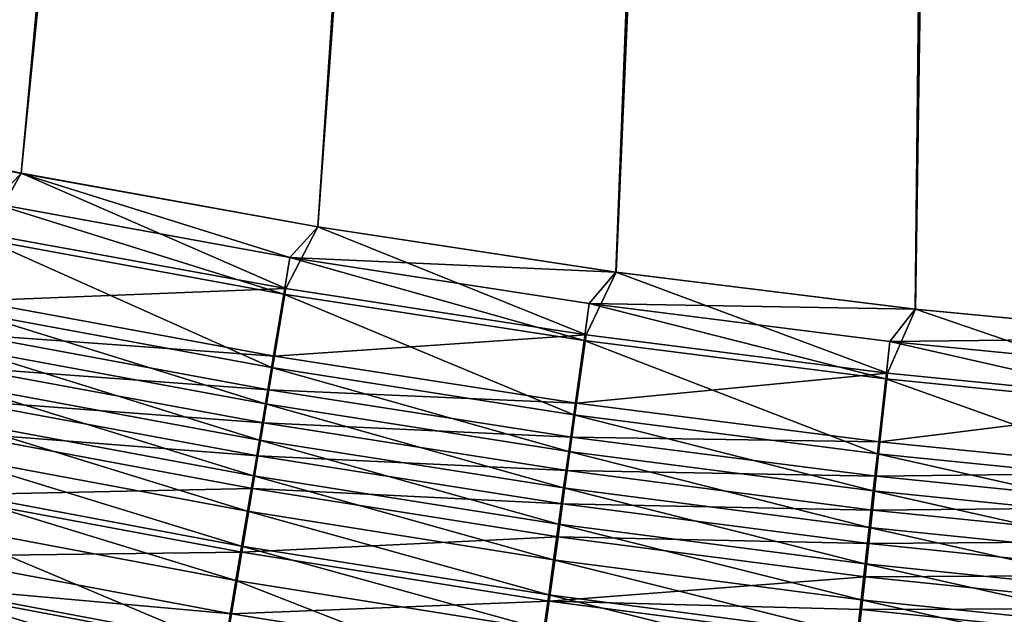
# Model space of a CAD drawing. Header units: metres. Extents: x 0 to 1400, y -1400 to 0.
# Tile 84 of 256: x 584 to 624, y -1161 to -1137. Entities that reach past the tile are written whole.
import ezdxf

# ---------------------------------------------------------------- set-up
doc = ezdxf.new("R2010")
doc.units = ezdxf.units.M

msp = doc.modelspace()

# ---------------------------------------------------------------- linework, layer by layer
at = {"layer": 'None'}
for points in [[(548.918823, -1134.357056, -500.477753), (560.711853, -1137.509033, -500.477753), (627.612122, -711.903931, -500.477753)], [(560.718201, -1137.519531, -503.477753), (548.928528, -1134.362915, -503.477753), (624.214722, -711.682922, -503.477753)], [(627.612122, -711.903931, -500.477753), (560.711853, -1137.509033, -500.477753), (572.588623, -1140.332764, -500.477753)], [(624.214722, -711.682922, -503.477753), (572.591492, -1140.344971, -503.477753), (560.718201, -1137.519531, -503.477753)], [(572.588623, -1140.332764, -500.477753), (584.539551, -1142.827271, -500.477753), (627.612122, -711.903931, -500.477753)], [(584.539307, -1142.837402, -503.477753), (572.591492, -1140.344971, -503.477753), (624.214722, -711.682922, -503.477753)], [(625.454041, -714.138062, -503.477753), (584.539307, -1142.837402, -503.477753), (624.214722, -711.682922, -503.477753)], [(584.539551, -1142.827271, -500.477753), (596.555176, -1144.991455, -500.477753), (627.612122, -711.903931, -500.477753)], [(627.612122, -711.903931, -500.477753), (596.555176, -1144.991455, -500.477753), (608.626038, -1146.824341, -500.477753)], [(608.626038, -1146.824341, -500.477753), (620.742615, -1148.324951, -500.477753), (627.612122, -711.903931, -500.477753)], [(620.742615, -1148.324951, -500.477753), (632.895447, -1149.492188, -500.477753), (627.612122, -711.903931, -500.477753)], [(625.454041, -714.138062, -503.477753), (596.552307, -1144.997192, -503.477753), (584.539307, -1142.837402, -503.477753)], [(608.621155, -1146.824707, -503.477753), (596.552307, -1144.997192, -503.477753), (625.454041, -714.138062, -503.477753)], [(620.736511, -1148.320435, -503.477753), (608.621155, -1146.824707, -503.477753), (625.454041, -714.138062, -503.477753)], [(620.736511, -1148.320435, -503.477753), (625.454041, -714.138062, -503.477753), (632.889099, -1149.484741, -503.477753)], [(584.539551, -1142.827271, -500.477753), (572.588623, -1140.332764, -500.477753), (583.1604, -1145.287842, -500.368073)], [(583.366089, -1144.035889, -503.448242), (572.591492, -1140.344971, -503.477753), (584.539307, -1142.837402, -503.477753)], [(595.253784, -1147.492188, -500.366852), (584.539551, -1142.827271, -500.477753), (583.1604, -1145.287842, -500.368073)], [(595.422363, -1146.228882, -503.447906), (583.366089, -1144.035889, -503.448242), (584.539307, -1142.837402, -503.477753)], [(595.422363, -1146.228882, -503.447906), (584.539307, -1142.837402, -503.477753), (596.552307, -1144.997192, -503.477753)], [(596.555176, -1144.991455, -500.477753), (584.539551, -1142.827271, -500.477753), (595.253784, -1147.492188, -500.366852)], [(583.366089, -1144.035889, -503.448242), (595.172791, -1147.719238, -503.357269), (583.076721, -1145.510864, -503.358673)], [(595.172791, -1147.719238, -503.357269), (583.366089, -1144.035889, -503.448242), (595.422363, -1146.228882, -503.447906)], [(583.1604, -1145.287842, -500.368073), (582.63092, -1147.994873, -500.038361), (595.253784, -1147.492188, -500.366852)], [(607.409424, -1149.367676, -500.36557), (596.555176, -1144.991455, -500.477753), (595.253784, -1147.492188, -500.366852)], [(608.621155, -1146.824707, -503.477753), (595.422363, -1146.228882, -503.447906), (596.552307, -1144.997192, -503.477753)], [(608.626038, -1146.824341, -500.477753), (596.555176, -1144.991455, -500.477753), (607.409424, -1149.367676, -500.36557)], [(583.076721, -1145.510864, -503.358673), (594.675598, -1150.688843, -502.995239), (582.500122, -1148.449707, -503.000671)], [(583.076721, -1145.510864, -503.358673), (595.172791, -1147.719238, -503.357269), (594.675598, -1150.688843, -502.995239)], [(607.331238, -1149.598999, -503.355835), (595.172791, -1147.719238, -503.357269), (595.422363, -1146.228882, -503.447906)], [(607.540466, -1148.093872, -503.44751), (595.422363, -1146.228882, -503.447906), (608.621155, -1146.824707, -503.477753)], [(607.331238, -1149.598999, -503.355835), (595.422363, -1146.228882, -503.447906), (607.540466, -1148.093872, -503.44751)], [(619.617554, -1150.91394, -500.364258), (608.626038, -1146.824341, -500.477753), (607.409424, -1149.367676, -500.36557)], [(620.736511, -1148.320435, -503.477753), (607.540466, -1148.093872, -503.44751), (608.621155, -1146.824707, -503.477753)], [(620.742615, -1148.324951, -500.477753), (608.626038, -1146.824341, -500.477753), (619.617554, -1150.91394, -500.364258)], [(582.63092, -1147.994873, -500.038361), (594.797302, -1150.227661, -500.033447), (595.253784, -1147.492188, -500.366852)], [(595.172791, -1147.719238, -503.357269), (606.914307, -1152.597534, -502.989624), (594.675598, -1150.688843, -502.995239)], [(595.253784, -1147.492188, -500.366852), (594.797302, -1150.227661, -500.033447), (607.409424, -1149.367676, -500.36557)], [(606.914307, -1152.597534, -502.989624), (595.172791, -1147.719238, -503.357269), (607.331238, -1149.598999, -503.355835)], [(582.63092, -1147.994873, -500.038361), (582.368103, -1149.338257, -499.79184), (594.797302, -1150.227661, -500.033447)], [(619.542053, -1151.149536, -503.35434), (607.331238, -1149.598999, -503.355835), (607.540466, -1148.093872, -503.44751)], [(619.710632, -1149.630615, -503.447144), (607.540466, -1148.093872, -503.44751), (620.736511, -1148.320435, -503.477753)], [(619.542053, -1151.149536, -503.35434), (607.540466, -1148.093872, -503.44751), (619.710632, -1149.630615, -503.447144)], [(582.500122, -1148.449707, -503.000671), (594.428894, -1152.162354, -502.724579), (582.213989, -1149.907959, -502.733002)], [(582.500122, -1148.449707, -503.000671), (594.675598, -1150.688843, -502.995239), (594.428894, -1152.162354, -502.724579)], [(631.868164, -1152.130493, -500.362946), (620.742615, -1148.324951, -500.477753), (619.617554, -1150.91394, -500.364258)], [(632.889099, -1149.484741, -503.477753), (619.710632, -1149.630615, -503.447144), (620.736511, -1148.320435, -503.477753)], [(632.895447, -1149.492188, -500.477753), (620.742615, -1148.324951, -500.477753), (631.868164, -1152.130493, -500.362946)], [(582.1073, -1150.671509, -499.491302), (594.57074, -1151.584961, -499.78418), (582.368103, -1149.338257, -499.79184)], [(582.368103, -1149.338257, -499.79184), (594.57074, -1151.584961, -499.78418), (594.797302, -1150.227661, -500.033447)], [(594.797302, -1150.227661, -500.033447), (607.026855, -1152.129883, -500.028381), (607.409424, -1149.367676, -500.36557)], [(619.206238, -1154.175293, -502.983856), (606.914307, -1152.597534, -502.989624), (607.331238, -1149.598999, -503.355835)], [(607.409424, -1149.367676, -500.36557), (607.026855, -1152.129883, -500.028381), (619.617554, -1150.91394, -500.364258)], [(619.206238, -1154.175293, -502.983856), (607.331238, -1149.598999, -503.355835), (619.542053, -1151.149536, -503.35434)], [(631.795471, -1152.370361, -503.352844), (619.542053, -1151.149536, -503.35434), (619.710632, -1149.630615, -503.447144)], [(631.922913, -1150.838623, -503.446747), (619.710632, -1149.630615, -503.447144), (632.889099, -1149.484741, -503.477753)], [(631.795471, -1152.370361, -503.352844), (619.710632, -1149.630615, -503.447144), (631.922913, -1150.838623, -503.446747)], [(594.184021, -1153.624512, -502.394653), (581.930054, -1151.355347, -502.406708), (582.213989, -1149.907959, -502.733002)], [(582.213989, -1149.907959, -502.733002), (594.428894, -1152.162354, -502.724579), (594.184021, -1153.624512, -502.394653)], [(594.797302, -1150.227661, -500.033447), (594.57074, -1151.584961, -499.78418), (607.026855, -1152.129883, -500.028381)], [(581.848938, -1151.992065, -499.137146), (594.345947, -1152.931885, -499.480316), (582.1073, -1150.671509, -499.491302)], [(582.1073, -1150.671509, -499.491302), (594.345947, -1152.931885, -499.480316), (594.57074, -1151.584961, -499.78418)], [(594.675598, -1150.688843, -502.995239), (606.707397, -1154.085327, -502.715881), (594.428894, -1152.162354, -502.724579)], [(594.675598, -1150.688843, -502.995239), (606.914307, -1152.597534, -502.989624), (606.707397, -1154.085327, -502.715881)], [(607.026855, -1152.129883, -500.028381), (619.30957, -1153.701294, -500.023193), (619.617554, -1150.91394, -500.364258)], [(619.617554, -1150.91394, -500.364258), (619.30957, -1153.701294, -500.023193), (631.868164, -1152.130493, -500.362946)], [(631.541504, -1155.421631, -502.977966), (619.206238, -1154.175293, -502.983856), (619.542053, -1151.149536, -503.35434)], [(631.541504, -1155.421631, -502.977966), (619.542053, -1151.149536, -503.35434), (631.795471, -1152.370361, -503.352844)], [(581.930054, -1151.355347, -502.406708), (593.941528, -1155.072754, -502.005859), (581.648682, -1152.78894, -502.022186)], [(593.941528, -1155.072754, -502.005859), (581.930054, -1151.355347, -502.406708), (594.184021, -1153.624512, -502.394653)], [(594.345947, -1152.931885, -499.480316), (606.836975, -1153.500366, -499.776276), (594.57074, -1151.584961, -499.78418)], [(594.57074, -1151.584961, -499.78418), (606.836975, -1153.500366, -499.776276), (607.026855, -1152.129883, -500.028381)], [(581.593506, -1153.297485, -498.729675), (594.123291, -1154.265869, -499.122253), (581.848938, -1151.992065, -499.137146)], [(581.848938, -1151.992065, -499.137146), (594.123291, -1154.265869, -499.122253), (594.345947, -1152.931885, -499.480316)], [(607.026855, -1152.129883, -500.028381), (606.836975, -1153.500366, -499.776276), (619.30957, -1153.701294, -500.023193)], [(619.30957, -1153.701294, -500.023193), (631.635498, -1154.941284, -500.017883), (631.868164, -1152.130493, -500.362946)], [(594.428894, -1152.162354, -502.724579), (606.502136, -1155.561646, -502.382233), (594.184021, -1153.624512, -502.394653)], [(594.428894, -1152.162354, -502.724579), (606.707397, -1154.085327, -502.715881), (606.502136, -1155.561646, -502.382233)], [(593.701782, -1156.50415, -501.558563), (581.370605, -1154.206055, -501.579773), (581.648682, -1152.78894, -502.022186)], [(581.648682, -1152.78894, -502.022186), (593.941528, -1155.072754, -502.005859), (593.701782, -1156.50415, -501.558563)], [(594.123291, -1154.265869, -499.122253), (606.648621, -1154.860352, -499.469025), (594.345947, -1152.931885, -499.480316)], [(594.345947, -1152.931885, -499.480316), (606.648621, -1154.860352, -499.469025), (606.836975, -1153.500366, -499.776276)], [(606.914307, -1152.597534, -502.989624), (619.039612, -1155.676514, -502.70694), (606.707397, -1154.085327, -502.715881)], [(619.039612, -1155.676514, -502.70694), (606.914307, -1152.597534, -502.989624), (619.206238, -1154.175293, -502.983856)], [(581.093384, -1155.853516, -497.75708), (593.903198, -1155.584473, -498.710297), (581.593506, -1153.297485, -498.729675)], [(581.593506, -1153.297485, -498.729675), (593.903198, -1155.584473, -498.710297), (594.123291, -1154.265869, -499.122253)], [(606.298767, -1157.02356, -501.989044), (593.941528, -1155.072754, -502.005859), (594.184021, -1153.624512, -502.394653)], [(594.184021, -1153.624512, -502.394653), (606.502136, -1155.561646, -502.382233), (606.298767, -1157.02356, -501.989044)], [(606.648621, -1154.860352, -499.469025), (619.156738, -1155.084106, -499.768188), (606.836975, -1153.500366, -499.776276)], [(606.836975, -1153.500366, -499.776276), (619.156738, -1155.084106, -499.768188), (619.30957, -1153.701294, -500.023193)], [(619.30957, -1153.701294, -500.023193), (619.156738, -1155.084106, -499.768188), (631.635498, -1154.941284, -500.017883)], [(606.707397, -1154.085327, -502.715881), (618.874268, -1157.166016, -502.369446), (606.502136, -1155.561646, -502.382233)], [(606.707397, -1154.085327, -502.715881), (619.039612, -1155.676514, -502.70694), (618.874268, -1157.166016, -502.369446)], [(593.465271, -1157.915894, -501.053253), (581.096191, -1155.604126, -501.079956), (581.370605, -1154.206055, -501.579773)], [(593.701782, -1156.50415, -501.558563), (593.465271, -1157.915894, -501.053253), (581.370605, -1154.206055, -501.579773)], [(593.903198, -1155.584473, -498.710297), (606.462036, -1156.207031, -499.106903), (594.123291, -1154.265869, -499.122253)], [(594.123291, -1154.265869, -499.122253), (606.462036, -1156.207031, -499.106903), (606.648621, -1154.860352, -499.469025)], [(631.415466, -1156.935303, -502.697815), (619.039612, -1155.676514, -502.70694), (619.206238, -1154.175293, -502.983856)], [(631.415466, -1156.935303, -502.697815), (619.206238, -1154.175293, -502.983856), (631.541504, -1155.421631, -502.977966)], [(606.462036, -1156.207031, -499.106903), (619.005127, -1156.456177, -499.457397), (606.648621, -1154.860352, -499.469025)], [(606.648621, -1154.860352, -499.469025), (619.005127, -1156.456177, -499.457397), (619.156738, -1155.084106, -499.768188)], [(593.701782, -1156.50415, -501.558563), (593.941528, -1155.072754, -502.005859), (606.097839, -1158.468262, -501.536713)], [(606.097839, -1158.468262, -501.536713), (593.941528, -1155.072754, -502.005859), (606.298767, -1157.02356, -501.989044)], [(619.005127, -1156.456177, -499.457397), (631.520081, -1156.335571, -499.759949), (619.156738, -1155.084106, -499.768188)], [(619.156738, -1155.084106, -499.768188), (631.520081, -1156.335571, -499.759949), (631.635498, -1154.941284, -500.017883)], [(593.232361, -1159.306152, -500.490967), (580.825928, -1156.980957, -500.523743), (581.096191, -1155.604126, -501.079956)], [(581.093384, -1155.853516, -497.75708), (593.47229, -1158.165527, -497.727051), (593.903198, -1155.584473, -498.710297)], [(593.232361, -1159.306152, -500.490967), (581.096191, -1155.604126, -501.079956), (593.465271, -1157.915894, -501.053253)], [(593.47229, -1158.165527, -497.727051), (606.277588, -1157.537842, -498.690338), (593.903198, -1155.584473, -498.710297)], [(593.903198, -1155.584473, -498.710297), (606.277588, -1157.537842, -498.690338), (606.462036, -1156.207031, -499.106903)], [(606.502136, -1155.561646, -502.382233), (618.71051, -1158.640747, -501.971741), (606.298767, -1157.02356, -501.989044)], [(606.502136, -1155.561646, -502.382233), (618.874268, -1157.166016, -502.369446), (618.71051, -1158.640747, -501.971741)], [(619.039612, -1155.676514, -502.70694), (631.290466, -1158.437012, -502.356384), (618.874268, -1157.166016, -502.369446)], [(631.290466, -1158.437012, -502.356384), (619.039612, -1155.676514, -502.70694), (631.415466, -1156.935303, -502.697815)], [(580.609802, -1158.324219, -496.580872), (593.47229, -1158.165527, -497.727051), (581.093384, -1155.853516, -497.75708)], [(593.465271, -1157.915894, -501.053253), (593.701782, -1156.50415, -501.558563), (605.899597, -1159.893066, -501.025726)], [(605.899597, -1159.893066, -501.025726), (593.701782, -1156.50415, -501.558563), (606.097839, -1158.468262, -501.536713)], [(606.277588, -1157.537842, -498.690338), (618.85498, -1157.814697, -499.091187), (606.462036, -1156.207031, -499.106903)], [(606.462036, -1156.207031, -499.106903), (618.85498, -1157.814697, -499.091187), (619.005127, -1156.456177, -499.457397)], [(618.85498, -1157.814697, -499.091187), (631.405579, -1157.718872, -499.445557), (619.005127, -1156.456177, -499.457397)], [(619.005127, -1156.456177, -499.457397), (631.405579, -1157.718872, -499.445557), (631.520081, -1156.335571, -499.759949)], [(592.778687, -1162.013428, -499.200043), (580.299377, -1159.663208, -499.246643), (580.825928, -1156.980957, -500.523743)], [(592.778687, -1162.013428, -499.200043), (580.825928, -1156.980957, -500.523743), (593.232361, -1159.306152, -500.490967)], [(618.548706, -1160.098022, -501.514252), (606.097839, -1158.468262, -501.536713), (606.298767, -1157.02356, -501.989044)], [(606.298767, -1157.02356, -501.989044), (618.71051, -1158.640747, -501.971741), (618.548706, -1160.098022, -501.514252)], [(618.874268, -1157.166016, -502.369446), (631.166687, -1159.923706, -501.954071), (618.71051, -1158.640747, -501.971741)], [(618.874268, -1157.166016, -502.369446), (631.290466, -1158.437012, -502.356384), (631.166687, -1159.923706, -501.954071)], [(593.47229, -1158.165527, -497.727051), (605.916626, -1160.142456, -497.696136), (606.277588, -1157.537842, -498.690338)], [(605.916626, -1160.142456, -497.696136), (618.706604, -1159.157104, -498.669861), (606.277588, -1157.537842, -498.690338)], [(606.277588, -1157.537842, -498.690338), (618.706604, -1159.157104, -498.669861), (618.85498, -1157.814697, -499.091187)], [(618.85498, -1157.814697, -499.091187), (631.292175, -1159.088501, -499.075104), (631.405579, -1157.718872, -499.445557)], [(605.704407, -1161.295776, -500.457184), (593.232361, -1159.306152, -500.490967), (593.465271, -1157.915894, -501.053253)], [(605.704407, -1161.295776, -500.457184), (593.465271, -1157.915894, -501.053253), (605.899597, -1159.893066, -501.025726)], [(618.706604, -1159.157104, -498.669861), (631.292175, -1159.088501, -499.075104), (618.85498, -1157.814697, -499.091187)], [(580.375122, -1159.522827, -495.919006), (593.055847, -1160.659302, -496.538147), (580.609802, -1158.324219, -496.580872)], [(580.609802, -1158.324219, -496.580872), (593.055847, -1160.659302, -496.538147), (593.47229, -1158.165527, -497.727051)], [(593.055847, -1160.659302, -496.538147), (605.916626, -1160.142456, -497.696136), (593.47229, -1158.165527, -497.727051)], [(606.097839, -1158.468262, -501.536713), (618.389099, -1161.534912, -500.997467), (605.899597, -1159.893066, -501.025726)], [(618.389099, -1161.534912, -500.997467), (606.097839, -1158.468262, -501.536713), (618.548706, -1160.098022, -501.514252)], [(618.71051, -1158.640747, -501.971741), (631.044373, -1161.392456, -501.491302), (618.548706, -1160.098022, -501.514252)], [(618.71051, -1158.640747, -501.971741), (631.166687, -1159.923706, -501.954071), (631.044373, -1161.392456, -501.491302)], [(605.324341, -1164.026489, -499.152039), (592.778687, -1162.013428, -499.200043), (593.232361, -1159.306152, -500.490967)], [(605.324341, -1164.026489, -499.152039), (593.232361, -1159.306152, -500.490967), (605.704407, -1161.295776, -500.457184)], [(605.916626, -1160.142456, -497.696136), (618.560242, -1160.480713, -498.193939), (618.706604, -1159.157104, -498.669861)], [(618.560242, -1160.480713, -498.193939), (631.180115, -1160.441528, -498.648926), (618.706604, -1159.157104, -498.669861)], [(618.706604, -1159.157104, -498.669861), (631.180115, -1160.441528, -498.648926), (631.292175, -1159.088501, -499.075104)], [(580.299377, -1159.663208, -499.246643), (592.558533, -1163.326538, -498.473755), (580.043823, -1160.964478, -498.528015)], [(580.145691, -1160.694702, -495.209381), (592.85376, -1161.868774, -495.869202), (580.375122, -1159.522827, -495.919006)], [(592.558533, -1163.326538, -498.473755), (580.299377, -1159.663208, -499.246643), (592.778687, -1162.013428, -499.200043)], [(580.375122, -1159.522827, -495.919006), (592.85376, -1161.868774, -495.869202), (593.055847, -1160.659302, -496.538147)], [(605.899597, -1159.893066, -501.025726), (618.231995, -1162.949219, -500.422516), (605.704407, -1161.295776, -500.457184)], [(618.389099, -1161.534912, -500.997467), (618.231995, -1162.949219, -500.422516), (605.899597, -1159.893066, -501.025726)], [(630.923706, -1162.840576, -500.968597), (618.389099, -1161.534912, -500.997467), (618.548706, -1160.098022, -501.514252)], [(618.548706, -1160.098022, -501.514252), (631.044373, -1161.392456, -501.491302), (630.923706, -1162.840576, -500.968597)], [(593.055847, -1160.659302, -496.538147), (605.567871, -1162.657837, -496.494141), (605.916626, -1160.142456, -497.696136)], [(605.567871, -1162.657837, -496.494141), (618.416199, -1161.783569, -497.664429), (605.916626, -1160.142456, -497.696136)], [(605.916626, -1160.142456, -497.696136), (618.416199, -1161.783569, -497.664429), (618.560242, -1160.480713, -498.193939)], [(618.416199, -1161.783569, -497.664429), (631.06958, -1161.775513, -498.167572), (618.560242, -1160.480713, -498.193939)], [(618.560242, -1160.480713, -498.193939), (631.06958, -1161.775513, -498.167572), (631.180115, -1160.441528, -498.648926)], [(592.85376, -1161.868774, -495.869202), (605.567871, -1162.657837, -496.494141), (593.055847, -1160.659302, -496.538147)]]:
    msp.add_3dface(points, dxfattribs=at)

doc.saveas('drawing.dxf')
